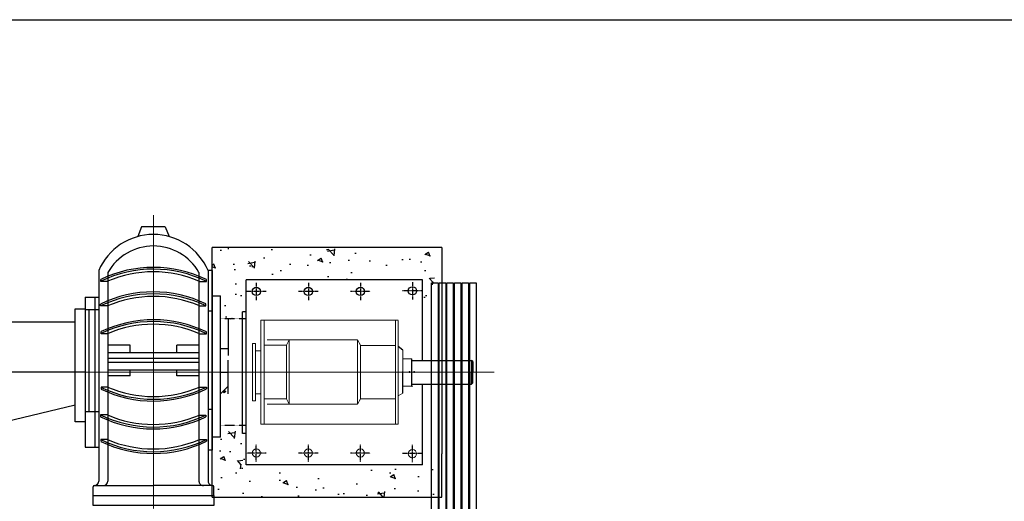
# Model space of a CAD drawing. Header units: inches. Extents: x -4968858 to -265257, y -220693 to 1871410.
# Tile 50 of 225: x -2023866 to -2020517, y 983204 to 984844. Entities that reach past the tile are written whole.
import ezdxf

# ---------------------------------------------------------------- set-up
doc = ezdxf.new("R2010")
doc.units = ezdxf.units.IN
doc.header["$MEASUREMENT"] = 0
doc.header["$PDSIZE"] = 0.25
for name, pattern in [('CENTER', [2, 1.25, -0.25, 0.25, -0.25]), ('CENTER2', [1.125, 0.75, -0.125, 0.125, -0.125]), ('CL-1', [1.25, 1, -0.125, 0, -0.125]), ('CONTINOUS', [0]), ('HIDDEN', [0.375, 0.25, -0.125])]:
    doc.linetypes.add(name, pattern=pattern)
for name, color, linetype in [('1', 1, 'Continuous'), ('11.drain pipe', 11, 'Continuous'), ('2', 1, 'Continuous'), ('DIM', 2, 'Continuous'), ('MOTOR', 62, 'Continuous'), ('PUMP', 4, 'Continuous')]:
    doc.layers.add(name, color=color, linetype=linetype)
doc.layers.add('CENTER', color=1, linetype='CL-1', lineweight=13)

# ---------------------------------------------------------------- blocks, each defined once
blk = doc.blocks.new('EFGF')
for p, q in [((31464.6250152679, 7388.953241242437), (31440.94716664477, 7388.953241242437)), ((31441.05255834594, 7388.953241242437), (31441.05255834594, 7395.019258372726)), ((31776.49395797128, 7388.953241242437), (31800.17180659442, 7388.953241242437)), ((31800.06641489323, 7388.953241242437), (31800.06641489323, 7395.019258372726)), ((31442.59020938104, 7305.702005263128), (31442.59020938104, 7312.359268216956)), ((31442.59020938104, 7305.702005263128), (31442.59020938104, 7312.359268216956)), ((31464.6250152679, 7305.702005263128), (31442.59020938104, 7305.702005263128)), ((31777.36313757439, 7305.157299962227), (31800.78484070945, 7305.157299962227)), ((31800.78484070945, 7305.157299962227), (31800.78484070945, 7311.814562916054)), ((31440.94119545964, 7210.538694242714), (31440.94119545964, 7216.550463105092)), ((31464.6250152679, 7210.538694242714), (31440.94119545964, 7210.538694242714)), ((31777.36313757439, 7210.651106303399), (31798.89692739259, 7210.651106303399)), ((31798.89692739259, 7210.651106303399), (31798.89692739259, 7217.715583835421)), ((31464.6250152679, 7029.095838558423), (31440.94119545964, 7029.095838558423)), ((31440.94119545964, 7029.095838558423), (31440.94119545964, 7023.084069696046)), ((31777.36313757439, 7028.983426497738), (31798.89692739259, 7028.983426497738)), ((31798.89692739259, 7028.983426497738), (31798.89692739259, 7021.918948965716)), ((31464.6250152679, 6933.932527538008), (31442.59020938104, 6933.932527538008)), ((31442.59020938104, 6933.932527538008), (31442.59020938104, 6927.275264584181)), ((31442.59020938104, 6933.932527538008), (31442.59020938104, 6927.275264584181)), ((31777.36313757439, 6934.477232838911), (31800.78484070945, 6934.477232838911)), ((31800.78484070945, 6934.477232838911), (31800.78484070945, 6927.819969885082)), ((31776.49395797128, 6850.681291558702), (31800.17180659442, 6850.681291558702)), ((31800.06641489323, 6850.681291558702), (31800.06641489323, 6844.615274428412))]:
    blk.add_line(p, q)
at = {"layer": 'PUMP'}
for centre, radius, start, end in [((31621.12445336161, 7025.219465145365), 411.312259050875, 64.27845985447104, 115.9635016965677), ((31621.12445336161, 7019.207696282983), 411.2634865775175, 64.20815425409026, 115.9668104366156), ((31621.12445336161, 7026.29178774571), 394.9878529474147, 66.69952375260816, 113.3416655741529), ((31621.12445336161, 6941.814671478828), 411.312259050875, 64.1002389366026, 115.725502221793), ((31621.12445336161, 6935.157408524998), 411.312259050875, 64.1002389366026, 115.725502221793), ((31620.36232135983, 6942.712617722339), 394.9878529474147, 66.57909955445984, 113.2213131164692), ((31621.12445336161, 6846.804918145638), 411.312259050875, 64.3922289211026, 115.9807572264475), ((31621.12445336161, 6840.793149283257), 411.312259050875, 64.3922289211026, 115.9807572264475), ((31621.12445336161, 6847.877240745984), 394.9878529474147, 66.69952375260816, 113.3416655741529), ((31621.12445336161, 7398.841383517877), 411.312259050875, 244.0192427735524, 295.6077710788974), ((31621.12445336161, 7392.829614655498), 411.312259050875, 244.0192427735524, 295.6077710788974), ((31621.12445336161, 7391.757292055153), 394.9878529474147, 246.6583344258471, 293.3004762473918), ((31621.12445336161, 7304.477124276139), 411.312259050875, 244.274497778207, 295.8997610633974), ((31620.36232135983, 7296.921915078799), 394.9878529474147, 246.7786868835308, 293.4209004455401), ((31621.12445336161, 7297.819861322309), 411.312259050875, 244.274497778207, 295.8997610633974), ((31621.12445336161, 7220.426836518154), 411.2634865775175, 244.0331895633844, 295.7918457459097), ((31621.12445336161, 7214.415067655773), 411.312259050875, 244.0364983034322, 295.721540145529), ((31621.12445336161, 7213.342745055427), 394.9878529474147, 246.6583344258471, 293.3004762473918)]:
    blk.add_arc(centre, radius, start, end, dxfattribs=at)
blk = doc.blocks.new('150 510-TV-BT-LH')
at = {"color": 1, "linetype": 'CENTER', "lineweight": 9}
for p, q in [((32487.95484875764, 1439.751058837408), (32487.95484875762, 451.9663689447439)), ((32255.18068298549, 905.6649155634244), (33646.67384995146, 905.6649155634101))]:
    blk.add_line(p, q, dxfattribs=at)
for p, q in [((32447.39339999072, 1400.937911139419), (32434.89385830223, 1367.503974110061)), ((32528.51629752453, 1400.937911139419), (32541.01583921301, 1367.503974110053)), ((32644.45428685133, 1215.07388598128), (32668.13213547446, 1215.07388598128)), ((32668.0267437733, 1215.07388598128), (32668.0267437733, 1221.13990311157)), ((33402.95484875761, 1220.664915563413), (32802.95484875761, 1220.664915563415)), ((32802.95484875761, 590.6649155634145), (32802.95484875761, 1220.664915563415)), ((32255.95484875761, 1161.16228938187), (32301.85484875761, 1161.162289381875)), ((32802.95484875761, 1110.83291449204), (32790.78036564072, 1110.83291449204)), ((33570.30250382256, 945.6649155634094), (33570.30250382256, 905.6649155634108)), ((33573.95484875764, 942.0125706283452), (33570.30250382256, 945.6649155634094)), ((33573.95484875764, 942.0125706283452), (33573.95484875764, 905.6649155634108)), ((33570.30250382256, 865.6649155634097), (33570.30250382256, 905.6649155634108)), ((33573.95484875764, 869.3172604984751), (33573.95484875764, 905.6649155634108)), ((33366.95484875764, 858.2447006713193), (33368.95484875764, 858.2447006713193)), ((33573.95484875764, 869.3172604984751), (33570.30250382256, 865.6649155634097)), ((32255.95484875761, 650.1675417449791), (32301.85484875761, 650.1675417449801)), ((33402.95484875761, 590.6649155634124), (32802.95484875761, 590.6649155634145)), ((32282.95484875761, 485.9379111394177), (32282.95484875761, 515.9275950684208)), ((32689.05484875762, 519.8275950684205), (32487.95484875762, 519.8275950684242))]:
    blk.add_line(p, q)
at = {"color": 0}
for p, q in [((32528.51629752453, 1400.937911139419), (32447.39339999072, 1400.937911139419)), ((33402.95484875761, 945.6649155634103), (33402.95484875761, 1220.664915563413)), ((32289.79520215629, 650.1675417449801), (32289.79520215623, 1161.162289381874)), ((33402.95484875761, 590.6649155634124), (33402.95484875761, 865.6649155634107)), ((32716.16924568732, 684.7860626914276), (32688.8027573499, 684.7860626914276))]:
    blk.add_line(p, q, dxfattribs=at)
at = {"linetype": 'HIDDEN'}
for p, q in [((32802.95484875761, 1087.195104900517), (32716.16924568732, 1087.195104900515)), ((32802.95484875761, 724.1347262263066), (32716.16924568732, 724.1347262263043))]:
    blk.add_line(p, q, dxfattribs=at)
for centre, radius, start, end in [((32487.95484875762, 1172.254401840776), 202.3310756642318, 23.10611479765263, 156.8938852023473), ((32487.95484875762, 1156.832689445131), 178.6467638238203, 29.81515572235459, 150.1848442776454)]:
    blk.add_arc(centre, radius, start, end)
at = {"layer": '1', "linetype": 'CENTER2', "ltscale": 0.5}
for p, q in [((32837.95484875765, 1210.164054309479), (32837.95484875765, 1151.165776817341)), ((33014.95484875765, 1210.164054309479), (33014.95484875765, 1151.165776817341)), ((33191.95484875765, 1210.164054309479), (33191.95484875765, 1151.165776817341)), ((33368.95484875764, 1212.183092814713), (33368.95484875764, 1153.184815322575)), ((32871.63289927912, 1180.66491556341), (32804.27679823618, 1180.66491556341)), ((33048.70427562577, 1180.66491556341), (32981.34817458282, 1180.66491556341)), ((33225.70427562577, 1180.66491556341), (33158.34817458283, 1180.66491556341)), ((33402.70427562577, 1182.683954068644), (33335.34817458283, 1182.683954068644)), ((32837.95484875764, 601.1657768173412), (32837.95484875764, 660.1640543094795)), ((33014.95484875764, 601.1657768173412), (33014.95484875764, 660.1640543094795)), ((33191.95484875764, 601.1657768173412), (33191.95484875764, 660.1640543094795)), ((33368.95484875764, 599.1467383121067), (33368.95484875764, 658.1450158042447)), ((32871.70427562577, 630.6649155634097), (32804.34817458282, 630.6649155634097)), ((33048.70427562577, 630.6649155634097), (32981.34817458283, 630.6649155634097)), ((33225.70427562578, 630.6649155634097), (33158.34817458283, 630.6649155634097)), ((33402.63289927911, 628.6458770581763), (33335.27679823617, 628.6458770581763))]:
    blk.add_line(p, q, dxfattribs=at)
at = {"layer": '2', "lineweight": 13}
for p, q in [((32852.81036088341, 1083.438185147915), (32852.81036088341, 905.6649155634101)), ((33320.87278848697, 1083.438185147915), (32852.81036088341, 1083.438185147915)), ((32864.87798487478, 1083.438185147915), (32864.87798487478, 906.8497290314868)), ((33311.19482540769, 1082.253371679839), (33311.19482540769, 905.6649155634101)), ((33320.87278848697, 1082.253371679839), (33320.87278848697, 905.6649155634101)), ((32875.16580494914, 1016.032422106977), (33181.98912870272, 1016.032422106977)), ((32940.35978019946, 997.770697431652), (32950.09936669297, 1016.032422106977)), ((32950.09936669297, 1016.032422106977), (32950.09936669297, 906.8497290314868)), ((33181.98912870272, 1016.032422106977), (33181.98912870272, 906.8497290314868)), ((33181.98912870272, 1016.032422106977), (33191.72871519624, 997.770697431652)), ((32835.00696459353, 1003.060780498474), (32825.26737810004, 1003.060780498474)), ((32825.26737810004, 1003.060780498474), (32825.26737810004, 905.6649155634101)), ((32825.26737810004, 1003.060780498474), (32835.00696459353, 1003.060780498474)), ((32835.00696459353, 1003.060780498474), (32835.00696459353, 905.6649155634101)), ((32852.81036088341, 978.7118142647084), (32835.00696459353, 978.7118142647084)), ((32864.87798487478, 997.770697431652), (32940.35978019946, 997.770697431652)), ((32940.35978019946, 997.770697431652), (32940.35978019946, 906.8497290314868)), ((33191.72871519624, 997.770697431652), (33191.72871519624, 906.8497290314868)), ((33191.72871519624, 996.5858839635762), (33311.19482540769, 996.5858839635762)), ((33336.52224246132, 981.0311858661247), (33336.52224246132, 909.1691006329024)), ((33336.52224246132, 951.1617551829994), (33366.95484875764, 951.1617551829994)), ((33366.95484875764, 951.1617551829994), (33366.95484875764, 858.2447006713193)), ((32825.26737810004, 808.2690506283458), (32825.26737810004, 905.6649155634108)), ((32835.00696459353, 808.2690506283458), (32835.00696459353, 905.6649155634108)), ((32852.81036088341, 729.0764594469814), (32852.81036088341, 905.6649155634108)), ((32864.87798487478, 729.0764594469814), (32864.87798487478, 905.6649155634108)), ((32940.35978019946, 814.7439471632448), (32940.35978019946, 905.6649155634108)), ((32950.09936669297, 796.4822224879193), (32950.09936669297, 905.6649155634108)), ((33181.98912870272, 796.4822224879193), (33181.98912870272, 905.6649155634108)), ((33191.72871519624, 814.7439471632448), (33191.72871519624, 905.6649155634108)), ((33311.19482540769, 729.0764594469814), (33311.19482540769, 905.6649155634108)), ((33320.87278848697, 729.0764594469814), (33320.87278848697, 905.6649155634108)), ((33336.52224246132, 858.2447006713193), (33366.95484875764, 858.2447006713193)), ((32825.26737810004, 808.2690506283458), (32835.00696459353, 808.2690506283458)), ((32835.00696459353, 808.2690506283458), (32825.26737810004, 808.2690506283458)), ((32852.81036088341, 832.6180168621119), (32835.00696459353, 832.6180168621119)), ((32864.87798487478, 814.7439471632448), (32940.35978019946, 814.7439471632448)), ((32940.35978019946, 814.7439471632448), (32950.09936669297, 796.4822224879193)), ((33181.98912870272, 796.4822224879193), (33191.72871519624, 814.7439471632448)), ((33191.72871519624, 814.7439471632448), (33311.19482540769, 814.7439471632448)), ((33336.52224246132, 834.9373884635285), (33320.87278848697, 825.9021719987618)), ((32875.16580494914, 796.4822224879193), (33181.98912870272, 796.4822224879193)), ((33320.87278848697, 729.0764594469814), (32852.81036088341, 729.0764594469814))]:
    blk.add_line(p, q, dxfattribs=at)
at = {"layer": '2'}
for p, q in [((33336.52224246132, 981.0311858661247), (33320.87278848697, 993.8418894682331)), ((33336.52224246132, 834.9373884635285), (33336.52224246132, 907.9842871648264))]:
    blk.add_line(p, q, dxfattribs=at)
for centre in [(32837.95484875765, 1180.66491556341), (33014.95484875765, 1180.66491556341), (33191.95484875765, 1180.66491556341), (33368.95484875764, 1182.683954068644)]:
    blk.add_circle(centre, 14, dxfattribs=at)
at = {"layer": '2', "lineweight": 13}
for centre in [(32837.95484875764, 630.6649155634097), (33014.95484875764, 630.6649155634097), (33191.95484875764, 630.6649155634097), (33368.88347241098, 628.6458770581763)]:
    blk.add_circle(centre, 14, dxfattribs=at)
at = {"layer": '2', "color": 6, "linetype": 'HIDDEN'}
for p in [(33358.70775848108, 906.849729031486), (33358.70775848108, 906.849729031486), (33358.70775848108, 905.6649155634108), (33358.70775848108, 905.6649155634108), (33374.54511807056, 906.849729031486), (33374.54511807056, 905.6649155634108)]:
    blk.add_point(p, dxfattribs=at)
at = {"layer": 'CENTER', "linetype": 'CENTER2', "lineweight": 9}
blk.add_line((32487.95484875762, 451.9663689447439), (32487.95484875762, 1435.789893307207), dxfattribs=at)
at = {"layer": 'DIM'}
for p, q in [((32733.82984875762, 839.9379111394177), (32724.07984875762, 839.9379111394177)), ((32728.95484875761, 844.8129111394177), (32728.95484875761, 835.0629111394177))]:
    blk.add_line(p, q, dxfattribs=at)
blk.add_lwpolyline([(32724.07984875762, 839.9379111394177), (32728.95484875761, 844.8129111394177), (32733.82984875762, 839.9379111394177), (32728.95484875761, 835.0629111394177)], close=True, dxfattribs=at)
at = {"layer": 'MOTOR'}
for p, q in [((33366.95484875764, 945.6649155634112), (33570.30250382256, 945.6649155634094)), ((33366.95484875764, 865.6649155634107), (33570.30250382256, 865.6649155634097))]:
    blk.add_line(p, q, dxfattribs=at)
at = {"layer": 'PUMP'}
for p, q in [((32301.85484875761, 1251.656254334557), (32301.85484875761, 534.8275950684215)), ((32332.95484875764, 1245.656482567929), (32332.95484875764, 534.8275950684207)), ((32642.95484875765, 1245.656482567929), (32642.95484875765, 534.8275950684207)), ((32688.8027573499, 1251.656254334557), (32674.05484875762, 1251.656254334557)), ((32674.05484875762, 1251.656254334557), (32674.05484875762, 534.8275950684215)), ((32688.8027573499, 640.9869450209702), (32688.8027573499, 1251.656254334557)), ((32255.95484875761, 1161.16228938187), (32255.95484875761, 650.1675417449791)), ((32688.8027573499, 1165.401453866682), (32716.16924568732, 1165.401453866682)), ((32716.16924568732, 684.7860626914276), (32716.16924568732, 1165.401453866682)), ((32255.95484875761, 1118.802595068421), (32301.85484875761, 1118.802595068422)), ((32268.07097683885, 1118.802595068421), (32268.07097683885, 772.3525950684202)), ((32688.8027573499, 1113.948709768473), (32674.05484875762, 1113.948709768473)), ((32790.78036564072, 696.9004885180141), (32790.78036564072, 1110.83291449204)), ((32741.95492389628, 1087.195104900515), (32741.95492389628, 963.2077784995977)), ((32408.82070849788, 997.5775950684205), (32332.95484875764, 997.5775950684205)), ((32408.82070849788, 997.5775950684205), (32332.95484875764, 997.5775950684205)), ((32332.95484875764, 972.9074492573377), (32642.95484875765, 972.9074492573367)), ((32332.95484875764, 972.9074492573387), (32642.95484875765, 972.9074492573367)), ((32408.82070849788, 972.9074492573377), (32408.82070849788, 997.5775950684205)), ((32408.82070849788, 972.9074492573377), (32408.82070849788, 997.5775950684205)), ((32567.08898901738, 972.9074492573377), (32567.08898901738, 997.5775950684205)), ((32642.95484875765, 997.5775950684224), (32567.08898901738, 997.5775950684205)), ((32642.95484875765, 997.5775950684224), (32567.08898901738, 997.5775950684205)), ((32567.08898901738, 972.9074492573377), (32567.08898901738, 997.5775950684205)), ((32716.16924568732, 986.1666993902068), (32741.95492389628, 986.1666993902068)), ((32642.95484875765, 952.7982272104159), (32332.95484875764, 952.798227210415)), ((32642.95484875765, 939.0775950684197), (32332.95484875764, 939.0775950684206)), ((32741.95492389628, 832.5322317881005), (32741.95492389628, 946.321599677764)), ((33366.95484875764, 858.2447006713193), (33366.95484875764, 951.1617551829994)), ((32332.95484875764, 914.4074492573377), (32642.95484875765, 914.4074492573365)), ((32332.95484875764, 914.4074492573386), (32642.95484875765, 914.4074492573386)), ((32408.82070849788, 893.5775950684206), (32408.82070849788, 914.4074492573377)), ((32408.82070849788, 893.5775950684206), (32408.82070849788, 914.4074492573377)), ((32567.08898901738, 893.5775950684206), (32567.08898901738, 914.4074492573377)), ((32567.08898901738, 893.5775950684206), (32567.08898901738, 914.4074492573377)), ((32716.16924568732, 906.476499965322), (32741.95492389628, 906.476499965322)), ((32403.45484875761, 893.5775950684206), (32332.95484875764, 893.5775950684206)), ((32408.82070849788, 893.5775950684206), (32332.95484875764, 893.5775950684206)), ((32642.95484875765, 893.5775950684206), (32567.08898901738, 893.5775950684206)), ((32642.95484875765, 893.5775950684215), (32567.08898901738, 893.5775950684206)), ((32741.95492389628, 857.8129862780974), (32716.16924568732, 832.0273080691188)), ((32255.95484875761, 772.3525950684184), (32301.85484875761, 772.3525950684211)), ((32688.8027573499, 778.6944895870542), (32674.05484875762, 778.6944895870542)), ((32802.95484875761, 696.9004885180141), (32790.78036564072, 696.9004885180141)), ((32688.8027573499, 640.9869450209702), (32674.05484875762, 640.9869450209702)), ((32286.85484875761, 519.8275950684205), (32487.95484875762, 519.8275950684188)), ((32692.95484875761, 485.9379111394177), (32692.95484875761, 515.9275950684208)), ((32282.95484875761, 485.9379111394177), (32692.95484875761, 485.9379111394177))]:
    blk.add_line(p, q, dxfattribs=at)
for centre, radius, start, end in [((32286.85484875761, 515.9275950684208), 3.9, 90, 180), ((32286.85484875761, 534.8275950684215), 15, 270, 0), ((32317.95484875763, 534.8275950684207), 15, 270, 0), ((32657.95484875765, 534.8275950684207), 15, 180, 270), ((32689.05484875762, 534.8275950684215), 15, 180, 270), ((32689.05484875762, 515.9275950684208), 3.9, 0, 90)]:
    blk.add_arc(centre, radius, start, end, dxfattribs=at)
at = {"extrusion": (0, 0, -1), "xscale": -1, "zscale": -1, "rotation": 180}
blk.add_blockref('EFGF', (-64109.07930211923, 8065.755177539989), dxfattribs=at)
blk = doc.blocks.new('Kothagudem_2nd Stage Slurry Pump')
h = blk.add_hatch()
h.set_pattern_fill('AR-CONC', color=256, angle=89.99999999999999, style=0)
h.set_pattern_definition([(219.9999999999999, (1.164153e-10, -187.6994503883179), (15.93908553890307, -182.184668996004), [19.05, -209.55]), (275, (1.164153e-10, -187.6994503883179), (-191.05664288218, 35.242825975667), [15.24, -167.64]), (169.5489999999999, (1.328250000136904, -202.8814503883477), (-175.1166878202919, -146.9425016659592), [16.18999999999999, -178.0899999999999]), (223.8158, (-50.79999999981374, -187.6994503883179), (42.04232793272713, -271.0790408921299), [28.575, -314.3249999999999]), (173.3643999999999, (-47.29649999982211, -210.2893503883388), (-247.4255558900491, -237.4042344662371), [24.28499999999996, -267.1349999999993]), (278.816, (-50.79999999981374, -187.6994503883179), (-247.4251178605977, -237.4046058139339), [22.86, -251.46]), (249, (-38.09999999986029, -213.0994503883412), (102.2655185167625, -151.6148798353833), [19.04999999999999, -209.5499999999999]), (304, (-38.09999999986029, -213.0994503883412), (-184.1879661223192, -61.80202834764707), [15.24, -167.6399999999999]), (198.5485999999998, (-29.57789999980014, -225.7339503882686), (-81.92285771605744, -213.4164907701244), [16.18999999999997, -178.0899999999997]), (232.5, (1.164153e-10, -187.6994503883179), (-84.55503887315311, -3.08860325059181), [0, -165.608, 0, -170.1799999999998, 0, -168.2749999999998]), (262.5, (1.164153e-10, -187.6994503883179), (-100.1805748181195, -66.81966251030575), [0, -97.02799999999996, 0, -161.798, 0, -64.13499999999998]), (302.5, (1.164153e-10, -131.0574503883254), (5.72874399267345, -135.5905951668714), [0, -63.49999999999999, 0, -198.12, 0, -262.8899999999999]), (312.5, (1.164153e-10, -105.6574503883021), (-25.42649103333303, -148.129181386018), [0, -82.54999999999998, 0, -131.572, 0, -186.69])])
edge = h.paths.add_edge_path()
edge.add_line((-2932.999999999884, -1779.699450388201), (-2932.999999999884, -1003.690015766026))
edge.add_line((-2932.999999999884, -1003.690015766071), (-2927.727004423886, -1003.689191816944))
edge.add_line((-2927.727004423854, -1003.689191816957), (-2927.727004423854, -1003.699450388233))
edge.add_line((-2927.727004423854, -1003.699450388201), (-2897.737320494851, -1003.699450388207))
edge.add_arc((-2897.737320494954, -999.7994503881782), 3.899999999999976, 269.9999999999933, 360)
edge.add_arc((-2877.538598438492, -1104.507480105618), 105.9689569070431, 86.84195735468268, 98.8475879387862, ccw=False)
edge.add_line((-2871.700732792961, -998.6994503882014), (-2804.856511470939, -998.6994503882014))
edge.add_line((-2804.856511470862, -998.6994503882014), (-2772.677970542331, -999.5473589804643))
edge.add_line((-2772.67797054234, -999.5473589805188), (-2728.878852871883, -999.5473589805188))
edge.add_line((-2728.878852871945, -999.5473589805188), (-2728.878852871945, -1026.913847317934))
edge.add_line((-2728.878852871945, -1026.913847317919), (-2689.53018933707, -1026.913847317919))
edge.add_line((-2689.530189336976, -1026.913847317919), (-2689.530189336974, -1101.524967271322))
edge.add_line((-2689.530189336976, -1101.524967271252), (-2716.764427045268, -1101.524967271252))
edge.add_line((-2716.76442704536, -1101.524967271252), (-2716.76442704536, -1113.699450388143))
edge.add_line((-2716.76442704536, -1113.699450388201), (-2822.999999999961, -1113.699450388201))
edge.add_line((-2822.999999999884, -1113.699450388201), (-2822.999999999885, -1713.699450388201))
edge.add_line((-2822.999999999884, -1713.699450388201), (-2732.999999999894, -1713.699450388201))
edge.add_line((-2732.999999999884, -1713.699450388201), (-2732.999999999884, -1737.69945038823))
edge.add_line((-2732.999999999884, -1737.699450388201), (-2811.999999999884, -1737.699450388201))
edge.add_line((-2811.999999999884, -1737.699450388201), (-2811.999999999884, -1744.699450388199))
edge.add_line((-2811.999999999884, -1744.699450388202), (-2784.999999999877, -1753.996295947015))
edge.add_line((-2784.999999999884, -1753.996295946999), (-2784.999999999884, -1757.402604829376))
edge.add_line((-2784.999999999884, -1757.402604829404), (-2811.999999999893, -1766.699450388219))
edge.add_line((-2811.999999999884, -1766.699450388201), (-2811.999999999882, -1770.699450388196))
edge.add_line((-2811.999999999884, -1770.699450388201), (-2785.862102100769, -1779.699450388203))
edge.add_line((-2785.862102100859, -1779.699450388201), (-2932.999999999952, -1779.699450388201))
h.paths.add_polyline_path([(-2230.137897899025, -1779.699450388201), (-2203.999999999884, -1770.699450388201), (-2203.999999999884, -1766.699450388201), (-2230.999999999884, -1757.402604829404), (-2230.999999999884, -1753.996295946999), (-2203.999999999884, -1744.699450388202), (-2203.999999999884, -1737.699450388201), (-2292.999999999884, -1737.699450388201), (-2292.999999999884, -1713.699450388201), (-2192.999999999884, -1713.699450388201), (-2192.999999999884, -1113.699450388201), (-2302.832001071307, -1113.699450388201), (-2302.832001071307, -1101.524967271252), (-2326.469810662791, -1101.524967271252), (-2326.469810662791, -1026.913847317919), (-2248.263461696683, -1026.913847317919), (-2248.263461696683, -999.5473589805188), (-2162.008661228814, -999.5473589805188), (-2082.999999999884, -998.6994503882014), (-2082.999999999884, -1779.699450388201)])
for p, q in [((-2675.813043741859, -296.6994503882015), (-2618.954666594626, -532.8097664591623)), ((-2337.500073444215, -532.8097664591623), (-2337.500073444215, -296.6994503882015)), ((-2932.999999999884, -1003.690015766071), (-2932.999999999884, -1779.699450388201)), ((-2893.837320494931, -998.6994503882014), (-2772.67797054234, -998.6994503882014)), ((-2162.008661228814, -998.6994503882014), (-2082.999999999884, -998.6994503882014)), ((-2082.999999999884, -1779.699450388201), (-2082.999999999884, -998.6994503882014)), ((-2932.999999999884, -1779.699450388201), (-2785.862102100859, -1779.699450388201)), ((-2082.999999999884, -1779.699450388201), (-2230.137897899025, -1779.699450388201))]:
    blk.add_line(p, q)
for points in [[(-2676.505295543, -532.8097664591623), (-2292.420601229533, -532.8097664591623), (-2292.415305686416, -566.6994503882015), (-2676.499999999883, -566.6994503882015)], [(-2961.616688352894, -1003.694487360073), (-2961.616688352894, -593.7050784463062), (-2927.727004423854, -593.6997829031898), (-2927.727004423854, -1003.68919181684)], [(-2203.999999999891, -1744.699450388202), (-2203.999999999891, -1766.699450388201), (-4433.99999999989, -1766.699450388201), (-4433.99999999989, -1744.699450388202)], [(-2203.999999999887, -1770.699450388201), (-2203.999999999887, -1792.699450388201), (-4433.99999999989, -1792.699450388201), (-4433.99999999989, -1770.699450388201)], [(-2203.999999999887, -1796.699450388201), (-2203.999999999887, -1818.699450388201), (-4433.99999999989, -1818.699450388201), (-4433.99999999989, -1796.699450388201)], [(-2203.999999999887, -1822.699450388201), (-2203.999999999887, -1844.699450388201), (-4433.99999999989, -1844.699450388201), (-4433.99999999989, -1822.699450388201)], [(-2203.999999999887, -1848.699450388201), (-2203.999999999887, -1870.699450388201), (-4433.99999999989, -1870.699450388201), (-4433.99999999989, -1848.699450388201)], [(-2203.999999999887, -1874.699450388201), (-2203.999999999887, -1896.699450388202), (-4433.99999999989, -1896.699450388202), (-4433.99999999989, -1874.699450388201)]]:
    blk.add_lwpolyline(points, close=True)
at = {"layer": '1', "ltscale": 0.5}
blk.add_line((-2507.999999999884, -566.6994503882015), (-2507.999999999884, -218.2898270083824), dxfattribs=at)
at = {"layer": '2'}
for p, q in [((-2932.999999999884, -998.6994503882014), (-2932.999999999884, -1003.690015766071)), ((-2932.999999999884, -998.6994503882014), (-2893.837320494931, -998.6994503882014)), ((-2772.67797054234, -998.6994503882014), (-2162.008661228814, -998.6994503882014)), ((-2230.137897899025, -1779.699450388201), (-2785.862102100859, -1779.699450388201))]:
    blk.add_line(p, q, dxfattribs=at)
at = {"rotation": 270}
blk.add_blockref('150 510-TV-BT-LH', (-3413.664915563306, 31689.25539836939), dxfattribs=at)
blk = doc.blocks.new('A$C1F1B71E3')
at = {"layer": '11.drain pipe', "ltscale": 50}
blk.add_line((44324.27241643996, 25254.83969808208), (65934.84993245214, 25254.83969808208), dxfattribs=at)
at = {"layer": 'CENTER'}
blk.add_line((46810.67106891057, 24156.11114576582), (46810.67106891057, 15627.56553230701), dxfattribs=at)
at = {"rotation": 90}
blk.add_blockref('Kothagudem_2nd Stage Slurry Pump', (46011.97658155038, 26562.83969808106), dxfattribs=at)
blk = doc.blocks.new('AHP BLOCK')
at = {"xscale": 0.001, "yscale": 0.001, "zscale": 0.001}
blk.add_blockref('A$C1F1B71E3', (-166.1154662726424, 61.83926689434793), dxfattribs=at)

msp = doc.modelspace()

# ---------------------------------------------------------------- block references
at = {"color": 1, "linetype": 'CONTINOUS', "lineweight": 15, "xscale": 1000, "yscale": 1000, "zscale": 1000}
msp.add_blockref('AHP BLOCK', (-1904106.497990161, 897749.4631069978), dxfattribs=at)

doc.saveas('drawing.dxf')
